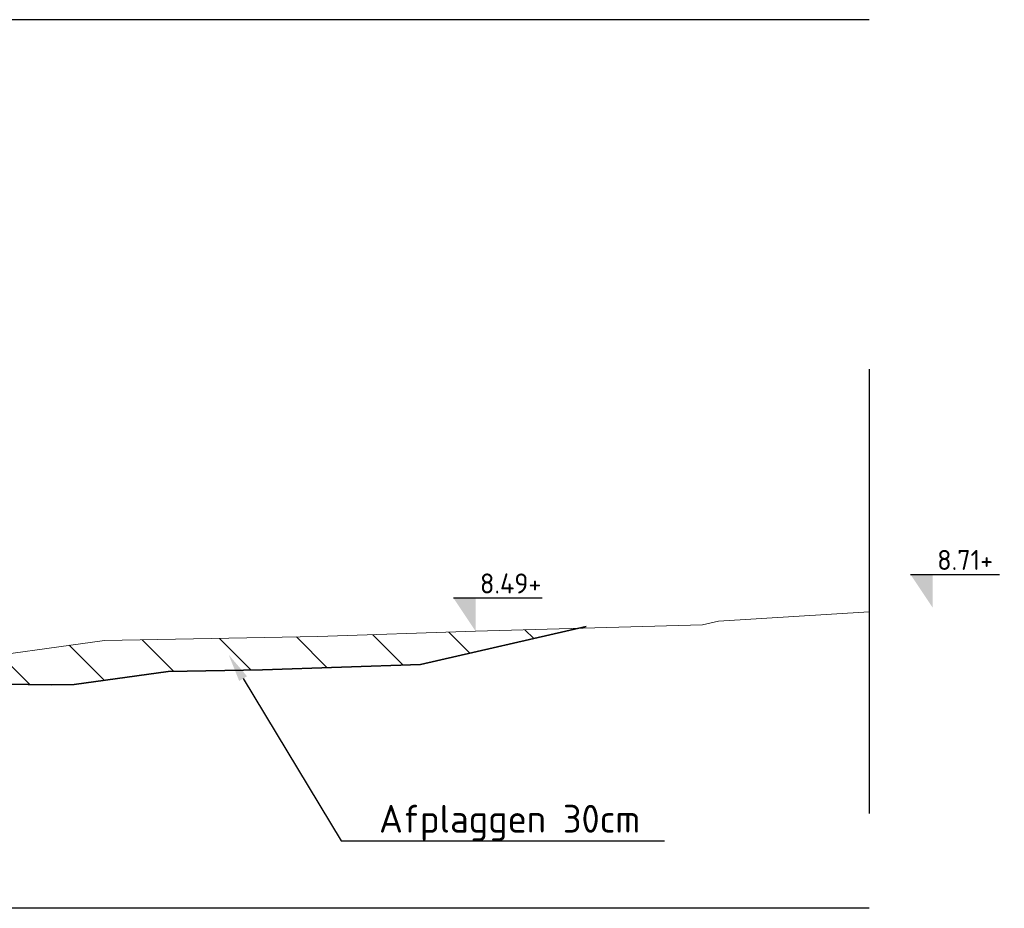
# Model space of a CAD drawing. Header units: metres. Extents: x 199581 to 207779, y 462378 to 466293.
# Tile 102 of 134: x 207325.51 to 207334.38, y 466069.59 to 466077.59. Entities that reach past the tile are written whole.
import ezdxf
from ezdxf import colors
from ezdxf.entities.mleader import LeaderData, LeaderLine
from ezdxf.math import Vec2, Vec3

# ---------------------------------------------------------------- set-up
doc = ezdxf.new("R2010")
doc.units = ezdxf.units.M
doc.linetypes.add('AL-NAP_LIJN', pattern=[15.25, 12, -1.5, 0.25, -1.5])
doc.linetypes.add('XX-AFBREEK', pattern=[7, 4, -1, 1, -1])
doc.layers.get('0').update_dxf_attribs({"lineweight": 25})
for name, color, linetype, lineweight in [('B-WE-GR-MAAIVELD-G-GRIJS', 253, 'GW-MAAIVELD', 13), ('N-WE-GW-MAAIVELD-GD', 90, 'GW-MAAIVELD', 35), ('N-WE-GW-ONTGRAVING-WERK-AD', 253, 'Continuous', 18), ('X-XX-AL-AFBREEKLIJN-GD', 250, 'XX-AFBREEK', 25), ('X-XX-AL-NAP-GD', 253, 'AL-NAP_LIJN', 25), ('X-XX-AL-PEILMAAT-BEST-SD', 251, 'Continuous', 25), ('X-XX-AL-REFERENTIE-T25', 7, 'Continuous', 25)]:
    doc.layers.add(name, color=color, linetype=linetype, lineweight=lineweight)
doc.styles.add('NLCS-ISO', font='NLCS-ISO.ttf')
doc.styles.add('NLCS-ISO-M100-T25', font='NLCS-ISO.ttf', dxfattribs={"height": 0.25})
doc.linetypes.add('GW-MAAIVELD', pattern='A,12,[40,NLCS.SHX,S=1,R=0,X=0,Y=-0.5],12', length=24)

# ---------------------------------------------------------------- blocks, each defined once
blk = doc.blocks.new('SAL-PEILMAAT_INFRACAD_H01-SOD')
blk.add_line((-2, 3), (6, 3))
blk.add_solid([(-2, 3), (0, 3), (0, 0)])
at = {"style": 'NLCS-ISO'}
blk.add_attdef('...', (0.4, 3.4), '', height=1.8, dxfattribs=at)

msp = doc.modelspace()

# ---------------------------------------------------------------- hatches: boundary and pattern name
at = {"layer": 'N-WE-GW-ONTGRAVING-WERK-AD'}
h = msp.add_hatch(dxfattribs=at)
h.set_pattern_fill('AGW-WERK_ONTGRAVEN-SO', color=256, scale=0.1, pattern_type=2)
h.set_pattern_definition([(135, (-2.5, 0), (-0.3535533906, -0.3535533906), [])])
h.paths.add_polyline_path([(207326.2751, 466072.0022), (207324.9301, 466071.8152), (207324.0961, 466071.6267), (207325.801, 466071.6027), (207326.0008, 466071.6063), (207326.8488, 466071.7214), (207327.6969, 466071.7366), (207329.1199, 466071.785), (207330.5392, 466072.1112), (207329.6159, 466072.0848), (207328.1945, 466072.0365)])

# ---------------------------------------------------------------- linework, layer by layer
at = {"layer": 'B-WE-GR-MAAIVELD-G-GRIJS', "flags": 128}
msp.add_lwpolyline([(207298.1608, 466072.2516), (207298.565, 466072.252), (207299.2151, 466072.2523), (207299.9098, 466072.2547), (207302.7526, 466072.261), (207305.4124, 466072.2555), (207306.2901, 466072.2499), (207307.2281, 466072.2462), (207309.8275, 466072.2307), (207312.2597, 466072.2386), (207313.2361, 466072.2162), (207315.8801, 466072.1752), (207317.1831, 466072.1902), (207318.4071, 466072.1042), (207319.1951, 466071.2392), (207320.0971, 466071.1412), (207321.1601, 466071.1252), (207321.7451, 466071.2432), (207322.2351, 466071.5432), (207323.8551, 466071.5722), (207324.9301, 466071.8152), (207326.2751, 466072.0022), (207328.1945, 466072.0365), (207329.6159, 466072.0848), (207331.6594, 466072.1431), (207331.6594, 466072.1431), (207331.8038, 466072.1761), (207333.1608, 466072.2608)], dxfattribs=at)
at = {"layer": 'N-WE-GW-MAAIVELD-GD', "flags": 128}
msp.add_lwpolyline([(207298.1608, 466071.952), (207298.7104, 466071.9523), (207299.4054, 466071.9547), (207302.2473, 466071.961), (207303.5208, 466071.9584), (207303.5208, 466071.8584), (207304.0213, 466071.8325), (207308.0185, 466071.8325), (207309.0185, 466071.8325), (207309.4108, 466071.4402), (207310.4108, 466071.2402), (207310.9108, 466071.2402), (207311.9108, 466071.4402), (207312.2966, 466071.8261), (207312.7231, 466071.8163), (207315.374, 466071.7752), (207316.666, 466071.7901), (207317.7139, 466071.7164), (207325.801, 466071.6027), (207326.0008, 466071.6063), (207326.8488, 466071.7214), (207327.6969, 466071.7366), (207329.1199, 466071.785), (207329.1199, 466071.785), (207330.6108, 466072.1276)], dxfattribs=at)
at = {"layer": 'X-XX-AL-AFBREEKLIJN-GD', "flags": 128}
msp.add_lwpolyline([(207333.1608, 466074.4443), (207333.1608, 466070.4443)], dxfattribs=at)
at = {"layer": 'X-XX-AL-NAP-GD', "flags": 128}
for points in [[(207333.1608, 466077.5902), (207298.1608, 466077.5902)], [(207333.1608, 466069.5902), (207298.1608, 466069.5902)]]:
    msp.add_lwpolyline(points, dxfattribs=at)

# ---------------------------------------------------------------- block references
at = {"layer": 'X-XX-AL-PEILMAAT-BEST-SD', "xscale": 0.1, "yscale": 0.1, "zscale": 0.1}
for p, values in [((207333.7323, 466072.2964), {'...': '8.71+'}), ((207329.6159, 466072.0848), {'...': '8.49+'})]:
    msp.add_blockref('SAL-PEILMAAT_INFRACAD_H01-SOD', p, dxfattribs=at).add_auto_attribs(values)

# ---------------------------------------------------------------- leaders
at = {"layer": 'X-XX-AL-REFERENTIE-T25'}
ml = msp.add_multileader_mtext('Standard', dxfattribs=at)
ml.set_content('Afplaggen 30cm', color=256, style='NLCS-ISO-M100-T25')
ml.set_leader_properties(color=256, linetype='ByLayer', lineweight=-1)
ml.build(insert=Vec2(0, 0))
ml.multileader.update_dxf_attribs({"text_left_attachment_type": 5, "text_right_attachment_type": 5, "dogleg_length": 0.25, "arrow_head_size": 0.25})
ctx = ml.context
ctx.base_point, ctx.char_height, ctx.arrow_head_size, ctx.landing_gap_size, ctx.plane_origin = Vec3(207328.6574, 466070.1965), 0.25, 0.25, 0.09, Vec3(207327.3937, 466071.8723)
ctx.left_attachment, ctx.right_attachment = 5, 5
notes = []
notes.append((ctx, [(1, (1, 1, 0), (207328.4074, 466070.1965), (1, 0), 0.25, [(0, [(207327.3937, 466071.8723)], 0, [])])]))
ctx.mtext.insert, ctx.mtext.flow_direction = Vec3(207328.7474, 466070.5215), 5
for ctx, leaders in notes:
    for number, flags, end, landing, length, lines in leaders:
        leader = LeaderData()
        leader.index, (leader.has_last_leader_line, leader.has_dogleg_vector, leader.attachment_direction) = number, flags
        leader.last_leader_point, leader.dogleg_vector, leader.dogleg_length = Vec3(end), Vec3(landing), length
        for number, points, colour, breaks in lines:
            line = LeaderLine()
            line.index, line.vertices, line.color, line.breaks = number, Vec3.list(points), colors.encode_raw_color(colour), breaks
            leader.lines.append(line)
        ctx.leaders.append(leader)

doc.saveas('drawing.dxf')
